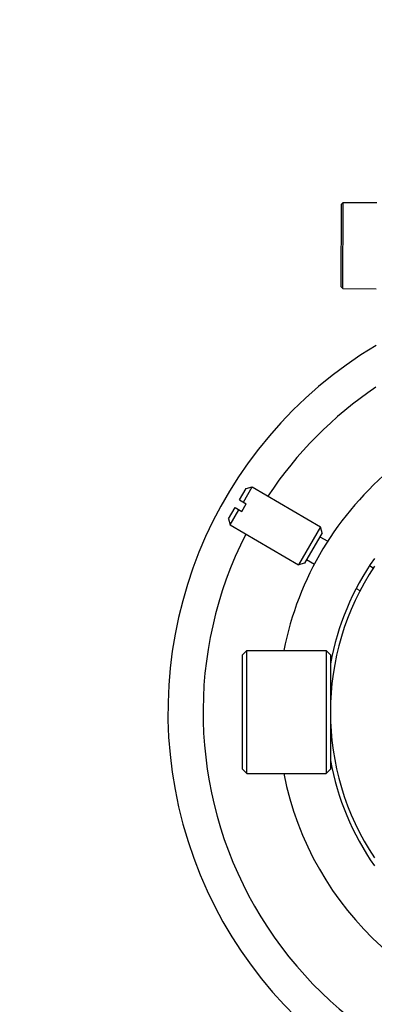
# Model space of a CAD drawing. Header units: millimetres. Extents: x 72 to 394, y 60 to 262.
# Tile 3 of 36: x 120.44 to 128.52, y 84.13 to 106.52. Entities that reach past the tile are written whole.
import ezdxf
from ezdxf.enums import TextEntityAlignment as Align

# ---------------------------------------------------------------- set-up
doc = ezdxf.new("R2010")
doc.units = ezdxf.units.MM
doc.header["$LTSCALE"] = 23.1
doc.layers.get('0').update_dxf_attribs({"linetype": 'CONTINUOUS'})
for name, color, linetype in [('1', 7, 'CONTINUOUS'), ('2', 7, 'CONTINUOUS'), ('51__DRAFT_DIMS', 7, 'CONTINUOUS')]:
    doc.layers.add(name, color=color, linetype=linetype)
doc.styles.get("Standard").update_dxf_attribs({"font": 'simfang.ttf'})
doc.dimstyles.new('DIMSTYLE_1', dxfattribs={"dimtxt": 3, "dimasz": 3, "dimexe": 2.5, "dimexo": 0.5, "dimgap": 0.75, "dimtad": 1, "dimdsep": 46, "dimtxsty": 'STANDARD', "dimblk": '_FILLED', "dimblk1": '_FILLED', "dimblk2": '_FILLED', "dimcen": 0.09, "dimazin": 2, "dimtp": 0.1, "dimtm": 0.1, "dimtfac": 1, "dimtdec": 0, "dimtofl": 0, "dimtmove": 0, "dimatfit": 3, "dimldrblk": '_FILLED', "dimfxl": 1, "dimtolj": 1, "dimarcsym": 0})

# ---------------------------------------------------------------- blocks, each defined once
blk = doc.blocks.new('_FILLED')
at = {"color": 0, "linetype": 'ByBlock'}
blk.add_solid([(0, 0), (-1, 0.1667), (-1, -0.1667)], dxfattribs=at)
blk = doc.blocks.new('*D3')
at = {"layer": '51__DRAFT_DIMS', "color": 4}
for p, q in [((74.962, 129.679), (73.212, 129.679)), ((133.018, 129.679), (74.962, 129.679)), ((75.712, 129.679), (75.712, 102.179)), ((75.712, 74.679), (75.712, 102.179)), ((74.962, 74.679), (73.212, 74.679)), ((98.018, 74.679), (74.962, 74.679))]:
    blk.add_line(p, q, dxfattribs=at)
at = {"layer": '51__DRAFT_DIMS', "color": 4, "xscale": 3, "yscale": 3, "zscale": 3}
for p, rotation in [((75.712, 129.679), 90), ((75.712, 74.679), 270)]:
    blk.add_blockref('_FILLED', p, dxfattribs=dict(at, rotation=rotation))
at = {"layer": '51__DRAFT_DIMS', "color": 4}
blk.add_text('275', height=3, rotation=90, dxfattribs=at).set_placement((74.962, 102.179), align=Align.CENTER)

msp = doc.modelspace()

# ---------------------------------------------------------------- linework, layer by layer
at = {"layer": '1', "color": 7}
for p, q in [((127.762, 100.449), (127.771, 102.329)), ((127.771, 102.329), (127.811, 102.369)), ((127.802, 100.409), (127.811, 102.369)), ((127.811, 102.369), (128.571, 102.365)), ((127.762, 100.449), (127.802, 100.409)), ((127.802, 100.409), (128.562, 100.405)), ((125.449, 95.602), (125.6, 95.861)), ((125.536, 95.552), (125.737, 95.897)), ((125.6, 95.861), (125.737, 95.897)), ((125.737, 95.897), (127.292, 94.99)), ((125.197, 95.17), (125.348, 95.43)), ((125.348, 95.43), (125.502, 95.34)), ((125.449, 95.602), (125.603, 95.513)), ((125.502, 95.34), (125.603, 95.513)), ((125.197, 95.17), (125.233, 95.034)), ((125.233, 95.034), (125.435, 95.379)), ((125.233, 95.034), (126.788, 94.127)), ((127.292, 94.99), (126.788, 94.127)), ((127.328, 94.854), (127.292, 94.99)), ((127.328, 94.854), (126.925, 94.163)), ((127.277, 94.767), (127.456, 94.663)), ((126.925, 94.163), (126.788, 94.127)), ((126.975, 94.249), (127.153, 94.145)), ((128.407, 94.108), (128.493, 94.058)), ((128.104, 93.59), (128.191, 93.54)), ((125.618, 92.179), (125.518, 92.079)), ((125.518, 89.479), (125.518, 92.079)), ((125.618, 89.379), (125.618, 92.179)), ((125.618, 92.179), (127.418, 92.179)), ((127.418, 92.179), (127.518, 92.079)), ((127.418, 92.179), (127.418, 89.379)), ((127.518, 92.079), (127.518, 90.779)), ((127.518, 91.279), (127.539, 91.279)), ((127.518, 90.779), (127.518, 89.479)), ((127.518, 90.279), (127.539, 90.279)), ((125.618, 89.379), (125.518, 89.479)), ((125.618, 89.379), (127.418, 89.379)), ((127.418, 89.379), (127.518, 89.479))]:
    msp.add_line(p, q, dxfattribs=at)
for radius, start, end in [(9.7, 120.7667, 58.7098), (7.2, 191.2125, 50.8053), (7.2, 129.1942, 168.7877), (6.1, 145.0536, 169.6172), (6.1, 190.3883, 214.9464)]:
    msp.add_arc((133.518, 90.779), radius, start, end, dxfattribs=at)
at = {"layer": '1', "color": 4}
for start, end in [(123.9185, 146.5177), (152.9589, 266.5177)]:
    msp.add_arc((133.518, 90.779), 8.9, start, end, dxfattribs=at)
at = {"layer": '2', "color": 7}
msp.add_arc((133.518, 90.779), 6, 146.4441, 213.5559, dxfattribs=at)

# ---------------------------------------------------------------- dimensions: what is measured, and where the dimension line sits
at = {"layer": '51__DRAFT_DIMS', "color": 4}
dim = msp.add_linear_dim(base=(75.712, 129.679), p1=(98.518, 74.679), p2=(133.518, 129.679), angle=90, text='275', dimstyle='DIMSTYLE_1', dxfattribs=at)
dim.commit()
dim.dimension.update_dxf_attribs({"geometry": '*D3', "text_midpoint": (75.712, 102.12), "dimtype": 160})

doc.saveas('drawing.dxf')
